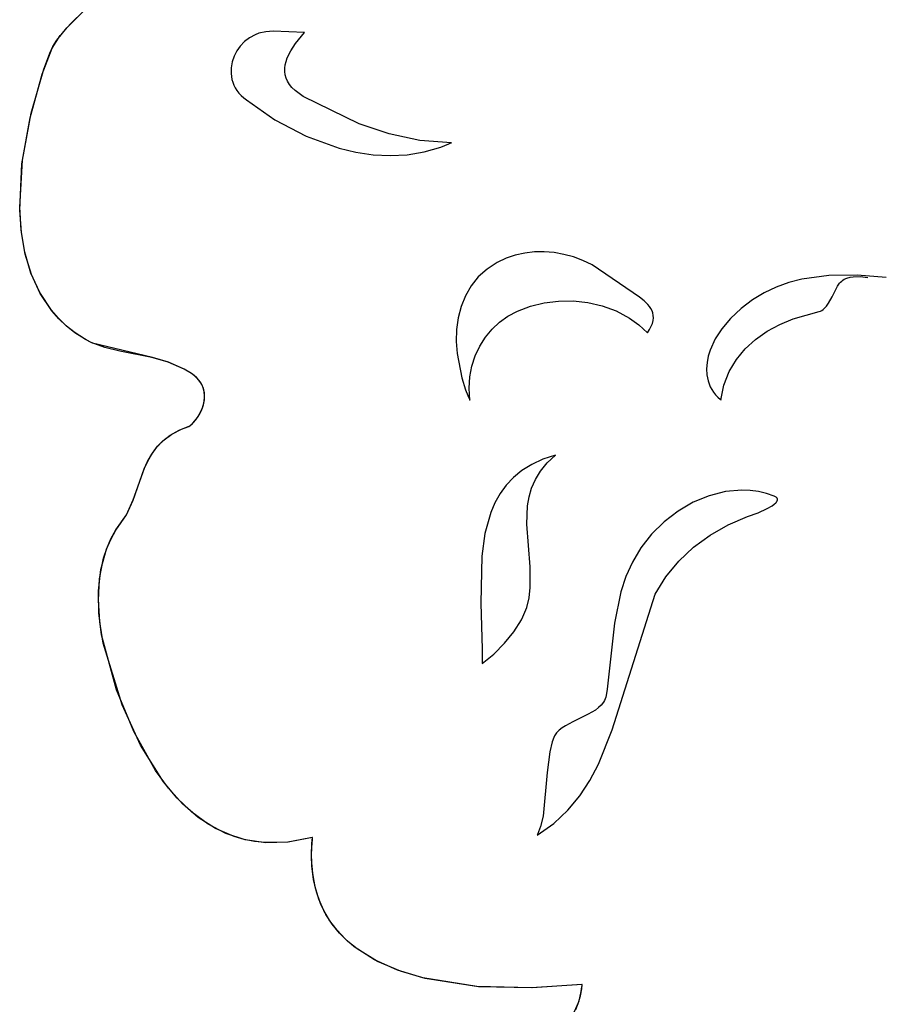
# Model space of a CAD drawing. Extents: x -3.81 to 3.8, y -2.54 to 5.19.
# Tile 46 of 93: x -2.22 to -1.8, y 0.16 to 0.64. Entities that reach past the tile are written whole.
import ezdxf

# ---------------------------------------------------------------- set-up
doc = ezdxf.new("R2010")
doc.units = 0

msp = doc.modelspace()

# ---------------------------------------------------------------- linework, layer by layer
at = {"layer": 'Layer 1', "color": 7, "linetype": 'CONTINUOUS'}
for p, q in [((-2.191203, 0.634232), (-2.168652, 0.656126)), ((-2.192981, 0.632301), (-2.181468, 0.643615)), ((-2.196165, 0.62846), (-2.191203, 0.634232)), ((-2.20006, 0.622412), (-2.196165, 0.62846)), ((-2.197699, 0.626337), (-2.192981, 0.632301)), ((-2.101892, 0.628861), (-2.104569, 0.627395)), ((-2.100027, 0.629579), (-2.101892, 0.628861)), ((-2.096626, 0.630345), (-2.100027, 0.629579)), ((-2.093041, 0.630635), (-2.096626, 0.630345)), ((-2.078008, 0.630039), (-2.093041, 0.630635)), ((-2.082329, 0.624573), (-2.078008, 0.630039)), ((-2.199614, 0.623242), (-2.197699, 0.626337)), ((-2.106949, 0.62557), (-2.109006, 0.623441)), ((-2.104569, 0.627395), (-2.106949, 0.62557)), ((-2.084587, 0.621083), (-2.082329, 0.624573)), ((-2.204793, 0.60987), (-2.20006, 0.622412)), ((-2.204015, 0.61219), (-2.201165, 0.620059)), ((-2.201165, 0.620059), (-2.199614, 0.623242)), ((-2.110712, 0.621061), (-2.112042, 0.618485)), ((-2.109006, 0.623441), (-2.110712, 0.621061)), ((-2.086276, 0.617666), (-2.084587, 0.621083)), ((-2.112968, 0.615768), (-2.113464, 0.612963)), ((-2.112042, 0.618485), (-2.112968, 0.615768)), ((-2.087513, 0.612689), (-2.087291, 0.614327)), ((-2.087291, 0.614327), (-2.086875, 0.615986)), ((-2.086875, 0.615986), (-2.086276, 0.617666)), ((-2.210711, 0.588783), (-2.204793, 0.60987)), ((-2.210204, 0.590929), (-2.204015, 0.61219)), ((-2.113464, 0.612963), (-2.113503, 0.610125)), ((-2.113503, 0.610125), (-2.113059, 0.607309)), ((-2.087527, 0.611074), (-2.087513, 0.612689)), ((-2.08732, 0.609482), (-2.087527, 0.611074)), ((-2.086878, 0.607914), (-2.08732, 0.609482)), ((-2.113059, 0.607309), (-2.112647, 0.605926)), ((-2.112647, 0.605926), (-2.112105, 0.604568)), ((-2.112105, 0.604568), (-2.111428, 0.603243)), ((-2.086189, 0.606371), (-2.086878, 0.607914)), ((-2.085239, 0.604855), (-2.086189, 0.606371)), ((-2.084016, 0.603365), (-2.085239, 0.604855)), ((-2.111428, 0.603243), (-2.110614, 0.601957)), ((-2.110614, 0.601957), (-2.10966, 0.600717)), ((-2.10966, 0.600717), (-2.108561, 0.59953)), ((-2.082505, 0.601903), (-2.084016, 0.603365)), ((-2.078572, 0.599065), (-2.082505, 0.601903)), ((-2.108561, 0.59953), (-2.107314, 0.598403)), ((-2.107314, 0.598403), (-2.106075, 0.597413)), ((-2.106075, 0.597413), (-2.092283, 0.587809)), ((-2.051457, 0.585802), (-2.078572, 0.599065)), ((-2.214409, 0.568307), (-2.210204, 0.590929)), ((-2.21463, 0.566495), (-2.210711, 0.588783)), ((-2.092283, 0.587809), (-2.077214, 0.579839)), ((-2.03708, 0.580948), (-2.051457, 0.585802)), ((-2.022245, 0.577806), (-2.03708, 0.580948)), ((-2.077214, 0.579839), (-2.061262, 0.574021)), ((-2.006902, 0.576709), (-2.022245, 0.577806)), ((-2.012049, 0.574617), (-2.008082, 0.576186)), ((-2.008082, 0.576186), (-2.007098, 0.57662)), ((-2.007098, 0.57662), (-2.006975, 0.576675)), ((-2.006975, 0.576675), (-2.006914, 0.576703)), ((-2.006914, 0.576703), (-2.006906, 0.576707)), ((-2.006906, 0.576707), (-2.006902, 0.576709)), ((-2.061262, 0.574021), (-2.053078, 0.572078)), ((-2.053078, 0.572078), (-2.044822, 0.570867)), ((-2.028286, 0.570894), (-2.020105, 0.572261)), ((-2.020105, 0.572261), (-2.012049, 0.574617)), ((-2.215722, 0.545524), (-2.214409, 0.568307)), ((-2.215688, 0.544143), (-2.21463, 0.566495)), ((-2.044822, 0.570867), (-2.036541, 0.570451)), ((-2.036541, 0.570451), (-2.028286, 0.570894)), ((-2.215011, 0.534446), (-2.215722, 0.545524)), ((-2.214875, 0.533298), (-2.215688, 0.544143)), ((-2.213235, 0.523777), (-2.215011, 0.534446)), ((-2.213024, 0.522863), (-2.214875, 0.533298)), ((-2.210282, 0.513668), (-2.213235, 0.523777)), ((-1.966759, 0.523871), (-1.971443, 0.523342)), ((-1.962015, 0.523932), (-1.966759, 0.523871)), ((-1.957255, 0.52354), (-1.962015, 0.523932)), ((-2.210026, 0.512981), (-2.213024, 0.522863)), ((-1.98472, 0.518824), (-1.989654, 0.515619)), ((-1.980466, 0.520832), (-1.98472, 0.518824)), ((-1.976027, 0.522334), (-1.980466, 0.520832)), ((-1.971443, 0.523342), (-1.976027, 0.522334)), ((-1.952521, 0.522708), (-1.957255, 0.52354)), ((-1.947855, 0.521447), (-1.952521, 0.522708)), ((-1.9433, 0.519773), (-1.947855, 0.521447)), ((-1.938897, 0.517697), (-1.9433, 0.519773)), ((-1.989654, 0.515619), (-1.993912, 0.511777)), ((-1.915877, 0.501994), (-1.938897, 0.517697)), ((-2.206038, 0.504268), (-2.210282, 0.513668)), ((-2.205775, 0.503793), (-2.210026, 0.512981)), ((-1.993912, 0.511777), (-1.997401, 0.507436)), ((-1.83736, 0.510701), (-1.843646, 0.509068)), ((-1.824278, 0.512498), (-1.83736, 0.510701)), ((-1.810626, 0.512648), (-1.824278, 0.512498)), ((-1.819173, 0.508756), (-1.818675, 0.509328)), ((-1.818675, 0.509328), (-1.818132, 0.509835)), ((-1.818132, 0.509835), (-1.817547, 0.510279)), ((-1.817547, 0.510279), (-1.816922, 0.510665)), ((-1.816922, 0.510665), (-1.815569, 0.511271)), ((-1.815569, 0.511271), (-1.814098, 0.511678)), ((-1.814098, 0.511678), (-1.812537, 0.511911)), ((-1.812537, 0.511911), (-1.809248, 0.511955)), ((-1.796539, 0.511528), (-1.810626, 0.512648)), ((-1.809248, 0.511955), (-1.805429, 0.511528)), ((-1.997401, 0.507436), (-2.000155, 0.502665)), ((-1.849739, 0.506881), (-1.855622, 0.504095)), ((-1.843646, 0.509068), (-1.849739, 0.506881)), ((-1.822753, 0.502264), (-1.821016, 0.505671)), ((-1.821016, 0.505671), (-1.820103, 0.507321)), ((-1.820103, 0.507321), (-1.819173, 0.508756)), ((-2.200389, 0.495726), (-2.206038, 0.504268)), ((-2.200162, 0.495441), (-2.205775, 0.503793)), ((-2.000155, 0.502665), (-2.00221, 0.497533)), ((-1.962079, 0.499263), (-1.95514, 0.500121)), ((-1.95514, 0.500121), (-1.948039, 0.500194)), ((-1.948039, 0.500194), (-1.940913, 0.499449)), ((-1.913697, 0.500311), (-1.915877, 0.501994)), ((-1.911829, 0.498503), (-1.913697, 0.500311)), ((-1.861279, 0.500662), (-1.866693, 0.496534)), ((-1.855622, 0.504095), (-1.861279, 0.500662)), ((-1.824538, 0.499073), (-1.822753, 0.502264)), ((-2.197002, 0.491824), (-2.200389, 0.495726)), ((-2.196811, 0.491624), (-2.200162, 0.495441)), ((-2.00221, 0.497533), (-2.003603, 0.492109)), ((-1.979597, 0.49286), (-1.974913, 0.495336)), ((-1.974913, 0.495336), (-1.968716, 0.497657)), ((-1.968716, 0.497657), (-1.962079, 0.499263)), ((-1.940913, 0.499449), (-1.9339, 0.49785)), ((-1.9339, 0.49785), (-1.92714, 0.495363)), ((-1.92714, 0.495363), (-1.920771, 0.491953)), ((-1.911046, 0.497543), (-1.911829, 0.498503)), ((-1.910383, 0.496539), (-1.911046, 0.497543)), ((-1.909854, 0.495487), (-1.910383, 0.496539)), ((-1.909471, 0.494384), (-1.909854, 0.495487)), ((-1.866693, 0.496534), (-1.871847, 0.491665)), ((-1.841546, 0.49151), (-1.829063, 0.495055)), ((-1.829063, 0.495055), (-1.828388, 0.495299)), ((-1.828388, 0.495299), (-1.82775, 0.49563)), ((-1.82775, 0.49563), (-1.827147, 0.496041)), ((-1.827147, 0.496041), (-1.826575, 0.496527)), ((-1.826575, 0.496527), (-1.825513, 0.497692)), ((-1.825513, 0.497692), (-1.824538, 0.499073)), ((-2.193222, 0.488193), (-2.197002, 0.491824)), ((-2.19308, 0.488069), (-2.196811, 0.491624)), ((-2.003603, 0.492109), (-2.004368, 0.486461)), ((-1.983613, 0.489972), (-1.979597, 0.49286)), ((-1.920771, 0.491953), (-1.916245, 0.488696)), ((-1.909694, 0.489369), (-1.909348, 0.490721)), ((-1.90925, 0.493224), (-1.909471, 0.494384)), ((-1.909348, 0.490721), (-1.909205, 0.492005)), ((-1.909205, 0.492005), (-1.90925, 0.493224)), ((-1.871847, 0.491665), (-1.876113, 0.486777)), ((-1.848065, 0.488798), (-1.841546, 0.49151)), ((-2.189034, 0.484851), (-2.193222, 0.488193)), ((-2.188954, 0.484794), (-2.19308, 0.488069)), ((-2.004368, 0.486461), (-2.00454, 0.480658)), ((-1.990435, 0.482698), (-1.987241, 0.48657)), ((-1.987241, 0.48657), (-1.983613, 0.489972)), ((-1.916245, 0.488696), (-1.912091, 0.484862)), ((-1.912091, 0.484862), (-1.911052, 0.486444)), ((-1.911052, 0.486444), (-1.910258, 0.487945)), ((-1.910258, 0.487945), (-1.909694, 0.489369)), ((-1.876113, 0.486777), (-1.879279, 0.481958)), ((-1.859801, 0.481625), (-1.854186, 0.485512)), ((-1.854186, 0.485512), (-1.848065, 0.488798)), ((-2.184423, 0.481818), (-2.189034, 0.484851)), ((-2.184421, 0.481817), (-2.188954, 0.484794)), ((-2.184285, 0.481736), (-2.184423, 0.481818)), ((-2.183637, 0.481365), (-2.184421, 0.481817)), ((-2.181192, 0.480131), (-2.184285, 0.481736)), ((-2.18056, 0.47985), (-2.183637, 0.481365)), ((-1.993152, 0.478406), (-1.990435, 0.482698)), ((-1.879279, 0.481958), (-1.881758, 0.476396)), ((-1.864803, 0.477111), (-1.859801, 0.481625)), ((-2.174482, 0.477718), (-2.181192, 0.480131)), ((-2.151503, 0.47282), (-2.18056, 0.47985)), ((-2.167218, 0.476), (-2.174482, 0.477718)), ((-2.151727, 0.472874), (-2.167218, 0.476)), ((-2.00454, 0.480658), (-2.004157, 0.47477)), ((-1.995347, 0.473739), (-1.993152, 0.478406)), ((-1.881758, 0.476396), (-1.882635, 0.473444)), ((-1.869084, 0.471945), (-1.864803, 0.477111)), ((-2.143846, 0.470579), (-2.151727, 0.472874)), ((-2.143761, 0.470549), (-2.151503, 0.47282)), ((-2.004157, 0.47477), (-2.001862, 0.463009)), ((-1.996975, 0.468746), (-1.995347, 0.473739)), ((-1.882635, 0.473444), (-1.883214, 0.470436)), ((-1.872538, 0.4661), (-1.869084, 0.471945)), ((-2.136106, 0.467204), (-2.143846, 0.470579)), ((-2.136157, 0.467231), (-2.143761, 0.470549)), ((-2.132632, 0.465145), (-2.136157, 0.467231)), ((-2.132539, 0.465081), (-2.136106, 0.467204)), ((-1.997991, 0.463472), (-1.996975, 0.468746)), ((-1.883214, 0.470436), (-1.883453, 0.467415)), ((-1.883453, 0.467415), (-1.883309, 0.464423)), ((-2.131252, 0.464109), (-2.132632, 0.465145)), ((-2.131149, 0.464024), (-2.132539, 0.465081)), ((-2.130064, 0.463031), (-2.131252, 0.464109)), ((-2.129956, 0.462922), (-2.131149, 0.464024)), ((-2.129057, 0.461914), (-2.130064, 0.463031)), ((-2.128951, 0.461782), (-2.129956, 0.462922)), ((-2.128223, 0.460767), (-2.129057, 0.461914)), ((-2.128123, 0.46061), (-2.128951, 0.461782)), ((-2.001862, 0.463009), (-2.000023, 0.457274)), ((-1.998352, 0.457965), (-1.997991, 0.463472)), ((-1.883309, 0.464423), (-1.882742, 0.461505)), ((-1.875058, 0.459552), (-1.872538, 0.4661)), ((-2.12755, 0.459594), (-2.128223, 0.460767)), ((-2.127461, 0.459413), (-2.128123, 0.46061)), ((-2.127031, 0.458401), (-2.12755, 0.459594)), ((-2.126957, 0.458197), (-2.127461, 0.459413)), ((-2.126654, 0.457195), (-2.127031, 0.458401)), ((-2.126598, 0.456967), (-2.126957, 0.458197)), ((-2.12641, 0.455982), (-2.126654, 0.457195)), ((-2.126376, 0.455731), (-2.126598, 0.456967)), ((-2.000023, 0.457274), (-1.998945, 0.454473)), ((-1.998012, 0.452272), (-1.998352, 0.457965)), ((-1.882742, 0.461505), (-1.881708, 0.458703)), ((-1.881708, 0.458703), (-1.881003, 0.457359)), ((-1.881003, 0.457359), (-1.880166, 0.456061)), ((-1.876535, 0.452273), (-1.875058, 0.459552)), ((-2.126849, 0.45001), (-2.126381, 0.452356)), ((-2.126641, 0.450847), (-2.126298, 0.453265)), ((-2.12629, 0.454767), (-2.12641, 0.455982)), ((-2.126381, 0.452356), (-2.12629, 0.454767)), ((-2.126279, 0.454495), (-2.126376, 0.455731)), ((-2.126298, 0.453265), (-2.126279, 0.454495)), ((-1.998945, 0.454473), (-1.998369, 0.453093)), ((-1.998369, 0.453093), (-1.998072, 0.452408)), ((-1.998072, 0.452408), (-1.998034, 0.452323)), ((-1.998034, 0.452323), (-1.998016, 0.45228)), ((-1.998016, 0.45228), (-1.998013, 0.452275)), ((-1.998013, 0.452275), (-1.998012, 0.452272)), ((-1.880166, 0.456061), (-1.879191, 0.454813)), ((-1.879191, 0.454813), (-1.878073, 0.453621)), ((-1.878073, 0.453621), (-1.876807, 0.45249)), ((-1.876807, 0.45249), (-1.876638, 0.452353)), ((-1.876638, 0.452353), (-1.876553, 0.452285)), ((-1.876553, 0.452285), (-1.876542, 0.452277)), ((-1.876542, 0.452277), (-1.876537, 0.452273)), ((-1.876537, 0.452273), (-1.876535, 0.452273)), ((-2.128607, 0.445705), (-2.127617, 0.447777)), ((-2.128265, 0.446359), (-2.127324, 0.448528)), ((-2.127617, 0.447777), (-2.126849, 0.45001)), ((-2.127324, 0.448528), (-2.126641, 0.450847)), ((-2.131812, 0.441252), (-2.130591, 0.442671)), ((-2.130941, 0.442234), (-2.129741, 0.443842)), ((-2.130591, 0.442671), (-2.129381, 0.44439)), ((-2.129741, 0.443842), (-2.128607, 0.445705)), ((-2.129381, 0.44439), (-2.128265, 0.446359)), ((-2.142108, 0.435775), (-2.137529, 0.438138)), ((-2.138584, 0.437665), (-2.134164, 0.439426)), ((-2.137529, 0.438138), (-2.133962, 0.439518)), ((-2.134164, 0.439426), (-2.133723, 0.439649)), ((-2.133962, 0.439518), (-2.133487, 0.439798)), ((-2.133723, 0.439649), (-2.13323, 0.439978)), ((-2.133487, 0.439798), (-2.132963, 0.440185)), ((-2.13323, 0.439978), (-2.13213, 0.440931)), ((-2.132963, 0.440185), (-2.131812, 0.441252)), ((-2.13213, 0.440931), (-2.130941, 0.442234)), ((-2.146506, 0.432512), (-2.142915, 0.435264)), ((-2.145901, 0.433039), (-2.142108, 0.435775)), ((-2.142915, 0.435264), (-2.138584, 0.437665)), ((-2.15188, 0.42616), (-2.149461, 0.429461)), ((-2.151554, 0.426659), (-2.149013, 0.429983)), ((-2.149461, 0.429461), (-2.146506, 0.432512)), ((-2.149013, 0.429983), (-2.145901, 0.433039)), ((-2.153864, 0.42266), (-2.15188, 0.42616)), ((-2.153628, 0.423122), (-2.151554, 0.426659)), ((-1.962643, 0.423643), (-1.968042, 0.421182)), ((-1.956531, 0.425606), (-1.962643, 0.423643)), ((-1.960587, 0.421871), (-1.956531, 0.425606)), ((-2.160821, 0.403933), (-2.155515, 0.419012)), ((-2.160765, 0.404081), (-2.155344, 0.419424)), ((-2.155515, 0.419012), (-2.153864, 0.42266)), ((-2.155344, 0.419424), (-2.153628, 0.423122)), ((-1.968042, 0.421182), (-1.97277, 0.418257)), ((-1.96381, 0.417974), (-1.960587, 0.421871)), ((-1.976871, 0.414904), (-1.980388, 0.411158)), ((-1.97277, 0.418257), (-1.976871, 0.414904)), ((-1.966284, 0.413935), (-1.96381, 0.417974)), ((-1.980388, 0.411158), (-1.983362, 0.407055)), ((-1.969332, 0.405499), (-1.968097, 0.409771)), ((-1.968097, 0.409771), (-1.966284, 0.413935)), ((-1.983362, 0.407055), (-1.985838, 0.40263)), ((-1.970077, 0.401137), (-1.969332, 0.405499)), ((-1.882284, 0.406035), (-1.889967, 0.402847)), ((-1.874364, 0.408044), (-1.882284, 0.406035)), ((-1.866363, 0.40875), (-1.874364, 0.408044)), ((-1.862379, 0.408575), (-1.866363, 0.40875)), ((-1.858432, 0.408028), (-1.862379, 0.408575)), ((-1.85454, 0.407092), (-1.858432, 0.408028)), ((-1.850724, 0.405752), (-1.85454, 0.407092)), ((-1.850083, 0.405436), (-1.850724, 0.405752)), ((-1.849871, 0.405296), (-1.850083, 0.405436)), ((-1.84969, 0.405152), (-1.849871, 0.405296)), ((-1.849538, 0.405004), (-1.84969, 0.405152)), ((-1.849415, 0.404852), (-1.849538, 0.405004)), ((-1.849319, 0.404696), (-1.849415, 0.404852)), ((-1.84925, 0.404537), (-1.849319, 0.404696)), ((-2.164116, 0.396808), (-2.160821, 0.403933)), ((-2.164108, 0.396823), (-2.160765, 0.404081)), ((-1.985838, 0.40263), (-1.987857, 0.397917)), ((-1.970437, 0.392215), (-1.970077, 0.401137)), ((-1.889967, 0.402847), (-1.897262, 0.398606)), ((-1.854146, 0.399807), (-1.851806, 0.401173)), ((-1.851806, 0.401173), (-1.850806, 0.401896)), ((-1.850806, 0.401896), (-1.849998, 0.402625)), ((-1.849998, 0.402625), (-1.849685, 0.402987)), ((-1.849685, 0.402987), (-1.849441, 0.403345)), ((-1.849441, 0.403345), (-1.849349, 0.403522)), ((-1.849349, 0.403522), (-1.849276, 0.403697)), ((-1.849276, 0.403697), (-1.849225, 0.40387)), ((-1.849207, 0.404374), (-1.84925, 0.404537)), ((-1.849225, 0.40387), (-1.849195, 0.404041)), ((-1.849189, 0.404209), (-1.849207, 0.404374)), ((-1.849195, 0.404041), (-1.849189, 0.404209)), ((-2.169218, 0.389361), (-2.164108, 0.396823)), ((-2.169134, 0.389495), (-2.164116, 0.396808)), ((-1.987857, 0.397917), (-1.990698, 0.387772)), ((-1.897262, 0.398606), (-1.904015, 0.393437)), ((-1.873028, 0.391959), (-1.863669, 0.396029)), ((-1.863669, 0.396029), (-1.858531, 0.397829)), ((-1.858531, 0.397829), (-1.854146, 0.399807)), ((-1.968858, 0.371653), (-1.970437, 0.392215)), ((-1.904015, 0.393437), (-1.910073, 0.387464)), ((-1.881759, 0.386989), (-1.873028, 0.391959)), ((-2.171699, 0.384906), (-2.169218, 0.389361)), ((-2.171589, 0.385128), (-2.169134, 0.389495)), ((-1.990698, 0.387772), (-1.992227, 0.376902)), ((-1.910073, 0.387464), (-1.915283, 0.380813)), ((-1.889756, 0.38114), (-1.881759, 0.386989)), ((-2.17371, 0.380233), (-2.171699, 0.384906)), ((-2.173591, 0.380548), (-2.171589, 0.385128)), ((-1.915283, 0.380813), (-1.919326, 0.374)), ((-1.896912, 0.374434), (-1.889756, 0.38114)), ((-2.17643, 0.370357), (-2.17371, 0.380233)), ((-2.175163, 0.375785), (-2.173591, 0.380548)), ((-1.992227, 0.376902), (-1.992721, 0.354114)), ((-2.177121, 0.365833), (-2.175163, 0.375785)), ((-1.968764, 0.361608), (-1.968858, 0.371653)), ((-1.919326, 0.374), (-1.922469, 0.366947)), ((-1.903122, 0.366891), (-1.896912, 0.374434)), ((-2.177592, 0.359988), (-2.17643, 0.370357)), ((-1.922469, 0.366947), (-1.92488, 0.359642)), ((-1.908278, 0.358531), (-1.903122, 0.366891)), ((-2.177666, 0.355514), (-2.177121, 0.365833)), ((-2.177407, 0.34938), (-2.177592, 0.359988)), ((-1.969328, 0.356735), (-1.968764, 0.361608)), ((-1.929185, 0.292866), (-1.908278, 0.358531)), ((-1.92488, 0.359642), (-1.92805, 0.344422)), ((-2.176997, 0.345069), (-2.177666, 0.355514)), ((-1.992721, 0.354114), (-1.99208, 0.331811)), ((-1.970467, 0.351997), (-1.969328, 0.356735)), ((-2.176089, 0.33879), (-2.177407, 0.34938)), ((-1.972306, 0.347419), (-1.970467, 0.351997)), ((-2.175318, 0.33474), (-2.176997, 0.345069)), ((-1.976719, 0.340276), (-1.973045, 0.346019)), ((-1.973045, 0.346019), (-1.972306, 0.347419)), ((-1.92805, 0.344422), (-1.931556, 0.312599)), ((-2.168823, 0.312242), (-2.176089, 0.33879)), ((-1.981221, 0.334712), (-1.976719, 0.340276)), ((-2.166166, 0.305027), (-2.175318, 0.33474)), ((-1.986396, 0.329516), (-1.981221, 0.334712)), ((-1.992086, 0.324874), (-1.986396, 0.329516)), ((-1.99208, 0.331811), (-1.992063, 0.326575)), ((-1.992086, 0.324881), (-1.992087, 0.324876)), ((-1.992087, 0.324876), (-1.992086, 0.324874)), ((-1.992085, 0.32498), (-1.992086, 0.3249)), ((-1.992086, 0.3249), (-1.992086, 0.324881)), ((-1.992079, 0.325297), (-1.992085, 0.32498)), ((-1.992063, 0.326575), (-1.992079, 0.325297)), ((-2.160582, 0.292004), (-2.168823, 0.312242)), ((-1.931968, 0.309506), (-1.9322, 0.308622)), ((-1.931556, 0.312599), (-1.931968, 0.309506)), ((-2.157309, 0.285459), (-2.166166, 0.305027)), ((-1.93444, 0.304848), (-1.935757, 0.303591)), ((-1.933346, 0.306239), (-1.93444, 0.304848)), ((-1.932894, 0.306991), (-1.933346, 0.306239)), ((-1.93251, 0.307785), (-1.932894, 0.306991)), ((-1.9322, 0.308622), (-1.93251, 0.307785)), ((-1.940688, 0.300417), (-1.948225, 0.296796)), ((-1.937261, 0.302448), (-1.940688, 0.300417)), ((-1.935757, 0.303591), (-1.937261, 0.302448)), ((-1.948225, 0.296796), (-1.951767, 0.294871)), ((-2.150018, 0.27316), (-2.160582, 0.292004)), ((-1.955997, 0.291372), (-1.956976, 0.289959)), ((-1.954779, 0.292648), (-1.955997, 0.291372)), ((-1.953357, 0.293807), (-1.954779, 0.292648)), ((-1.951767, 0.294871), (-1.953357, 0.293807)), ((-1.935724, 0.276219), (-1.929185, 0.292866)), ((-1.958113, 0.287117), (-1.959328, 0.282297)), ((-1.957365, 0.289194), (-1.958113, 0.287117)), ((-1.956976, 0.289959), (-1.957365, 0.289194)), ((-2.146139, 0.267687), (-2.157309, 0.285459)), ((-1.959328, 0.282297), (-1.960531, 0.272183)), ((-1.939866, 0.268385), (-1.935724, 0.276219)), ((-2.143797, 0.264694), (-2.150018, 0.27316)), ((-1.960531, 0.272183), (-1.962507, 0.251214)), ((-2.139622, 0.259885), (-2.146139, 0.267687)), ((-1.94477, 0.26097), (-1.939866, 0.268385)), ((-2.136913, 0.257098), (-2.143797, 0.264694)), ((-2.132449, 0.253026), (-2.139622, 0.259885)), ((-2.12934, 0.250545), (-2.136913, 0.257098)), ((-1.950572, 0.254041), (-1.94477, 0.26097)), ((-2.124594, 0.247274), (-2.132449, 0.253026)), ((-1.957409, 0.247668), (-1.950572, 0.254041)), ((-2.121048, 0.245208), (-2.12934, 0.250545)), ((-1.965415, 0.241918), (-1.957409, 0.247668)), ((-1.962507, 0.251214), (-1.963841, 0.24606)), ((-2.116032, 0.242794), (-2.124594, 0.247274)), ((-2.112012, 0.241261), (-2.121048, 0.245208)), ((-2.106735, 0.23975), (-2.116032, 0.242794)), ((-1.964745, 0.243525), (-1.965264, 0.24227)), ((-1.963841, 0.24606), (-1.964745, 0.243525)), ((-2.107207, 0.239863), (-2.112012, 0.241261)), ((-2.102205, 0.238877), (-2.107207, 0.239863)), ((-2.096679, 0.238307), (-2.106735, 0.23975)), ((-2.097002, 0.238326), (-2.102205, 0.238877)), ((-2.085985, 0.238613), (-2.097002, 0.238326)), ((-2.085838, 0.238629), (-2.096679, 0.238307)), ((-2.074127, 0.240897), (-2.085985, 0.238613)), ((-2.074185, 0.240881), (-2.085838, 0.238629)), ((-2.074334, 0.23772), (-2.074176, 0.239661)), ((-2.074316, 0.237967), (-2.074156, 0.239878)), ((-2.074059, 0.240846), (-2.074185, 0.240881)), ((-2.074176, 0.239661), (-2.07408, 0.240644)), ((-2.074156, 0.239878), (-2.074059, 0.240846)), ((-2.074054, 0.240892), (-2.074127, 0.240897)), ((-2.07408, 0.240644), (-2.074054, 0.240892)), ((-1.965419, 0.241919), (-1.965421, 0.241914)), ((-1.965421, 0.241914), (-1.965415, 0.241918)), ((-1.965401, 0.241958), (-1.965419, 0.241919)), ((-1.965264, 0.24227), (-1.965401, 0.241958)), ((-2.074512, 0.230286), (-2.074334, 0.23772)), ((-2.074505, 0.234241), (-2.074316, 0.237967)), ((-2.074366, 0.227169), (-2.074505, 0.234241)), ((-2.073991, 0.223369), (-2.074512, 0.230286)), ((-2.073569, 0.220588), (-2.074366, 0.227169)), ((-2.07281, 0.216952), (-2.073991, 0.223369)), ((-2.07215, 0.214483), (-2.073569, 0.220588)), ((-2.071007, 0.21102), (-2.07281, 0.216952)), ((-2.070145, 0.208839), (-2.07215, 0.214483)), ((-2.068618, 0.205554), (-2.071007, 0.21102)), ((-2.067589, 0.20364), (-2.070145, 0.208839)), ((-2.06568, 0.200539), (-2.068618, 0.205554)), ((-2.064517, 0.198869), (-2.067589, 0.20364)), ((-2.062232, 0.195958), (-2.06568, 0.200539)), ((-2.060965, 0.194511), (-2.064517, 0.198869)), ((-2.058311, 0.191793), (-2.062232, 0.195958)), ((-2.056968, 0.190551), (-2.060965, 0.194511)), ((-2.053954, 0.18803), (-2.058311, 0.191793)), ((-2.052562, 0.186972), (-2.056968, 0.190551)), ((-2.044083, 0.181638), (-2.053954, 0.18803)), ((-2.042665, 0.180896), (-2.052562, 0.186972)), ((-2.032918, 0.176648), (-2.044083, 0.181638)), ((-2.031558, 0.176156), (-2.042665, 0.180896)), ((-2.020759, 0.172928), (-2.032918, 0.176648)), ((-2.019525, 0.172627), (-2.031558, 0.176156)), ((-1.994656, 0.168764), (-2.020759, 0.172928)), ((-1.993817, 0.168695), (-2.019525, 0.172627)), ((-1.968171, 0.168079), (-1.994656, 0.168764)), ((-1.967812, 0.168089), (-1.993817, 0.168695)), ((-1.943701, 0.169809), (-1.968171, 0.168079)), ((-1.943783, 0.1698), (-1.967812, 0.168089)), ((-1.944472, 0.164261), (-1.943866, 0.167732)), ((-1.94407, 0.166296), (-1.943768, 0.168671)), ((-1.943866, 0.167732), (-1.943701, 0.169547)), ((-1.943687, 0.169778), (-1.943783, 0.1698)), ((-1.943768, 0.168671), (-1.943719, 0.16928)), ((-1.943719, 0.16928), (-1.943698, 0.169587)), ((-1.943687, 0.169779), (-1.943701, 0.169809)), ((-1.943701, 0.169547), (-1.943687, 0.169778)), ((-1.943698, 0.169587), (-1.943689, 0.169741)), ((-1.943689, 0.169741), (-1.943687, 0.169779)), ((-1.945411, 0.160984), (-1.944472, 0.164261)), ((-1.945138, 0.161817), (-1.94407, 0.166296)), ((-1.948129, 0.154916), (-1.945411, 0.160984)), ((-1.946746, 0.157651), (-1.945138, 0.161817))]:
    msp.add_line(p, q, dxfattribs=at)

doc.saveas('drawing.dxf')
